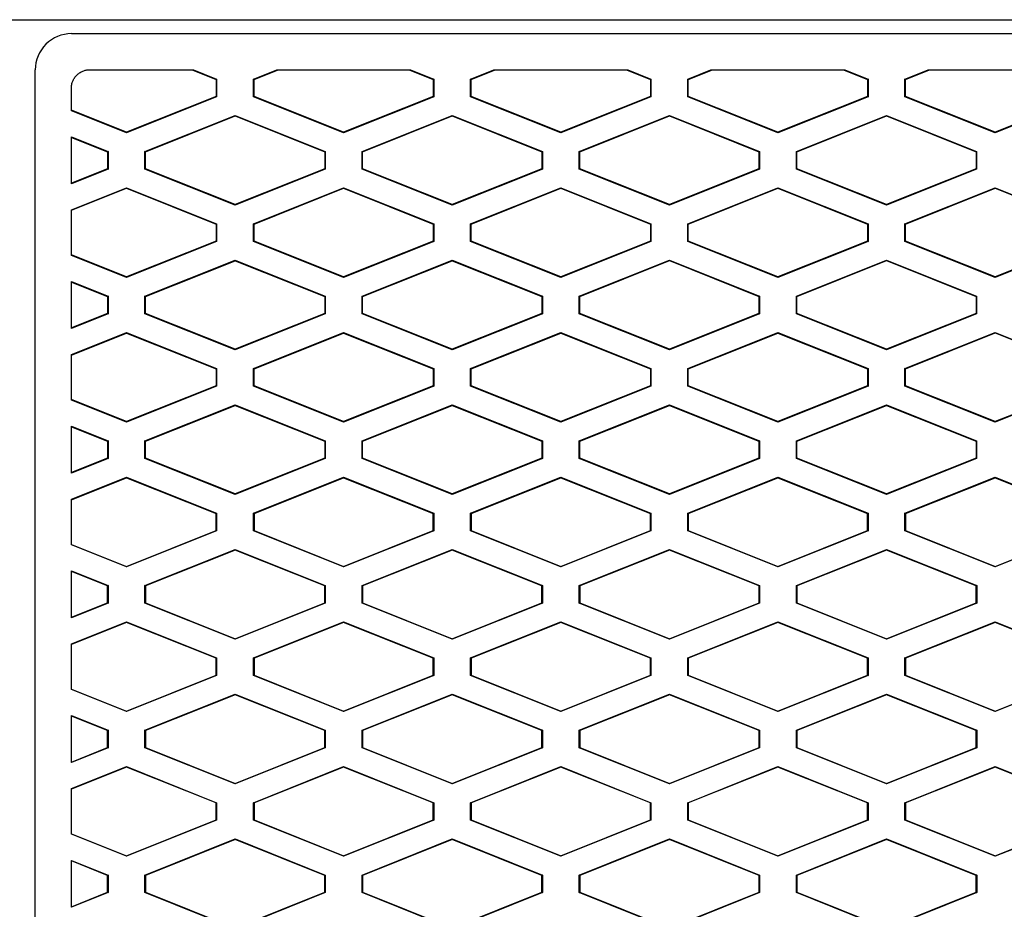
# Model space of a CAD drawing. Header units: millimetres. Extents: x -1263 to 1500, y -1080 to 1468.
# Tile 106 of 166: x 281 to 309, y 336 to 360. Entities that reach past the tile are written whole.
import ezdxf

# ---------------------------------------------------------------- set-up
doc = ezdxf.new("R2010")
doc.units = ezdxf.units.MM

msp = doc.modelspace()

# ---------------------------------------------------------------- linework, layer by layer
at = {"color": 7, "linetype": 'Continuous', "lineweight": 25}
for p, q in [((279.836, 360.433), (336.881, 360.433)), ((336.929, 360.42), (279.884, 360.42)), ((282.884, 360.047), (333.929, 360.048)), ((281.884, 311.137), (281.884, 359.047)), ((283.384, 359.047), (286.254, 359.047)), ((286.217, 359.047), (286.881, 358.782)), ((286.254, 359.047), (286.895, 358.791)), ((287.914, 358.791), (288.555, 359.047)), ((287.928, 358.782), (288.593, 359.047)), ((288.555, 359.047), (292.254, 359.048)), ((292.217, 359.048), (292.881, 358.782)), ((292.254, 359.048), (292.895, 358.791)), ((293.914, 358.791), (294.555, 359.048)), ((293.928, 358.782), (294.593, 359.048)), ((294.555, 359.048), (298.254, 359.048)), ((298.217, 359.048), (298.881, 358.782)), ((298.254, 359.048), (298.895, 358.791)), ((299.914, 358.791), (300.555, 359.048)), ((299.928, 358.782), (300.593, 359.048)), ((300.555, 359.048), (304.254, 359.048)), ((304.217, 359.048), (304.881, 358.782)), ((304.254, 359.048), (304.895, 358.791)), ((305.914, 358.791), (306.555, 359.048)), ((305.928, 358.782), (306.593, 359.048)), ((306.555, 359.048), (310.254, 359.048)), ((286.895, 358.791), (286.881, 358.782)), ((286.881, 358.782), (286.881, 358.313)), ((286.895, 358.791), (286.895, 358.304)), ((287.914, 358.304), (287.914, 358.791)), ((287.928, 358.782), (287.914, 358.791)), ((287.928, 358.313), (287.928, 358.782)), ((292.895, 358.791), (292.881, 358.782)), ((292.881, 358.782), (292.881, 358.313)), ((292.895, 358.791), (292.895, 358.304)), ((293.914, 358.304), (293.914, 358.791)), ((293.928, 358.782), (293.914, 358.791)), ((293.928, 358.313), (293.928, 358.782)), ((298.895, 358.791), (298.881, 358.782)), ((298.881, 358.782), (298.881, 358.313)), ((298.895, 358.791), (298.895, 358.304)), ((299.914, 358.304), (299.914, 358.791)), ((299.928, 358.782), (299.914, 358.791)), ((299.928, 358.313), (299.928, 358.782)), ((304.895, 358.791), (304.881, 358.782)), ((304.881, 358.782), (304.881, 358.313)), ((304.895, 358.791), (304.895, 358.304)), ((305.914, 358.304), (305.914, 358.791)), ((305.928, 358.782), (305.914, 358.791)), ((305.928, 358.314), (305.928, 358.782)), ((282.884, 357.916), (282.884, 358.547)), ((286.881, 358.313), (284.405, 357.323)), ((286.895, 358.304), (284.405, 357.308)), ((286.881, 358.313), (286.895, 358.304)), ((287.928, 358.313), (287.914, 358.304)), ((290.405, 357.308), (287.914, 358.304)), ((290.405, 357.323), (287.928, 358.313)), ((292.881, 358.313), (290.405, 357.323)), ((292.895, 358.304), (290.405, 357.308)), ((292.881, 358.313), (292.895, 358.304)), ((293.928, 358.313), (293.914, 358.304)), ((296.405, 357.308), (293.914, 358.304)), ((296.405, 357.323), (293.928, 358.313)), ((298.881, 358.313), (296.405, 357.323)), ((298.895, 358.304), (296.405, 357.308)), ((298.881, 358.313), (298.895, 358.304)), ((299.928, 358.313), (299.914, 358.304)), ((302.405, 357.308), (299.914, 358.304)), ((302.405, 357.323), (299.928, 358.313)), ((304.881, 358.313), (302.405, 357.323)), ((304.895, 358.304), (302.405, 357.308)), ((304.881, 358.313), (304.895, 358.304)), ((305.928, 358.314), (305.914, 358.304)), ((308.405, 357.308), (305.914, 358.304)), ((308.405, 357.323), (305.928, 358.314)), ((310.881, 358.314), (308.405, 357.323)), ((310.895, 358.304), (308.405, 357.308)), ((284.405, 357.323), (282.884, 357.931)), ((284.405, 357.308), (282.884, 357.916)), ((284.914, 356.791), (287.405, 357.787)), ((284.928, 356.782), (287.405, 357.772)), ((287.405, 357.787), (289.895, 356.791)), ((287.405, 357.772), (287.405, 357.787)), ((287.405, 357.772), (289.881, 356.782)), ((290.914, 356.791), (293.405, 357.787)), ((290.928, 356.782), (293.405, 357.772)), ((293.405, 357.787), (295.895, 356.791)), ((293.405, 357.772), (293.405, 357.787)), ((293.405, 357.772), (295.881, 356.782)), ((296.914, 356.791), (299.405, 357.788)), ((296.928, 356.782), (299.405, 357.773)), ((299.405, 357.788), (301.895, 356.791)), ((299.405, 357.773), (299.405, 357.788)), ((299.405, 357.773), (301.881, 356.782)), ((302.914, 356.791), (305.405, 357.788)), ((302.928, 356.782), (305.405, 357.773)), ((305.405, 357.788), (307.895, 356.791)), ((305.405, 357.773), (305.405, 357.788)), ((305.405, 357.773), (307.881, 356.782)), ((284.405, 357.323), (284.405, 357.308)), ((290.405, 357.323), (290.405, 357.308)), ((296.405, 357.323), (296.405, 357.308)), ((302.405, 357.323), (302.405, 357.308)), ((308.405, 357.323), (308.405, 357.308)), ((282.884, 357.196), (283.895, 356.791)), ((282.884, 355.899), (282.884, 357.196)), ((282.884, 357.181), (283.881, 356.782)), ((283.895, 356.791), (283.881, 356.782)), ((283.881, 356.782), (283.881, 356.313)), ((283.895, 356.791), (283.895, 356.304)), ((284.914, 356.304), (284.914, 356.791)), ((284.928, 356.782), (284.914, 356.791)), ((284.928, 356.313), (284.928, 356.782)), ((289.881, 356.782), (289.895, 356.791)), ((289.881, 356.782), (289.881, 356.313)), ((289.895, 356.791), (289.895, 356.304)), ((290.914, 356.304), (290.914, 356.791)), ((290.928, 356.782), (290.914, 356.791)), ((290.928, 356.313), (290.928, 356.782)), ((295.881, 356.782), (295.895, 356.791)), ((295.881, 356.782), (295.881, 356.313)), ((295.895, 356.791), (295.895, 356.304)), ((296.914, 356.304), (296.914, 356.791)), ((296.928, 356.782), (296.914, 356.791)), ((296.928, 356.313), (296.928, 356.782)), ((301.881, 356.782), (301.895, 356.791)), ((301.881, 356.782), (301.881, 356.314)), ((301.895, 356.791), (301.895, 356.304)), ((302.914, 356.304), (302.914, 356.791)), ((302.928, 356.782), (302.914, 356.791)), ((302.928, 356.314), (302.928, 356.782)), ((307.881, 356.782), (307.895, 356.791)), ((307.881, 356.782), (307.881, 356.314)), ((307.895, 356.791), (307.895, 356.304)), ((283.881, 356.313), (282.884, 355.914)), ((283.895, 356.304), (282.884, 355.899)), ((283.881, 356.313), (283.895, 356.304)), ((284.928, 356.313), (284.914, 356.304)), ((287.405, 355.308), (284.914, 356.304)), ((287.405, 355.323), (284.928, 356.313)), ((289.881, 356.313), (287.405, 355.323)), ((289.895, 356.304), (287.405, 355.308)), ((289.881, 356.313), (289.895, 356.304)), ((290.928, 356.313), (290.914, 356.304)), ((293.405, 355.308), (290.914, 356.304)), ((293.405, 355.323), (290.928, 356.313)), ((295.881, 356.313), (293.405, 355.323)), ((295.895, 356.304), (293.405, 355.308)), ((295.881, 356.313), (295.895, 356.304)), ((296.928, 356.313), (296.914, 356.304)), ((299.405, 355.308), (296.914, 356.304)), ((299.405, 355.323), (296.928, 356.313)), ((301.881, 356.314), (299.405, 355.323)), ((301.895, 356.304), (299.405, 355.308)), ((301.881, 356.314), (301.895, 356.304)), ((302.928, 356.314), (302.914, 356.304)), ((305.405, 355.308), (302.914, 356.304)), ((305.405, 355.323), (302.928, 356.314)), ((307.881, 356.314), (305.405, 355.323)), ((307.895, 356.304), (305.405, 355.308)), ((307.881, 356.314), (307.895, 356.304)), ((282.884, 355.179), (284.405, 355.787)), ((282.884, 355.164), (284.405, 355.772)), ((284.405, 355.787), (286.895, 354.791)), ((284.405, 355.787), (284.405, 355.772)), ((284.405, 355.772), (286.881, 354.782)), ((287.914, 354.791), (290.405, 355.787)), ((287.928, 354.782), (290.405, 355.772)), ((290.405, 355.787), (292.895, 354.791)), ((290.405, 355.787), (290.405, 355.772)), ((290.405, 355.772), (292.881, 354.782)), ((293.914, 354.791), (296.405, 355.787)), ((293.928, 354.782), (296.405, 355.772)), ((296.405, 355.787), (298.895, 354.791)), ((296.405, 355.787), (296.405, 355.772)), ((296.405, 355.772), (298.881, 354.782)), ((299.914, 354.791), (302.405, 355.788)), ((299.928, 354.782), (302.405, 355.772)), ((302.405, 355.788), (304.895, 354.791)), ((302.405, 355.788), (302.405, 355.772)), ((302.405, 355.772), (304.881, 354.782)), ((305.914, 354.791), (308.405, 355.788)), ((305.928, 354.782), (308.405, 355.773)), ((308.405, 355.788), (310.895, 354.791)), ((308.405, 355.773), (308.405, 355.788)), ((308.405, 355.773), (310.881, 354.782)), ((287.405, 355.308), (287.405, 355.323)), ((293.405, 355.308), (293.405, 355.323)), ((299.405, 355.308), (299.405, 355.323)), ((305.405, 355.308), (305.405, 355.323)), ((282.884, 353.916), (282.884, 355.179)), ((286.881, 354.782), (286.895, 354.791)), ((286.881, 354.782), (286.881, 354.313)), ((286.895, 354.791), (286.895, 354.304)), ((287.914, 354.304), (287.914, 354.791)), ((287.928, 354.782), (287.914, 354.791)), ((287.928, 354.313), (287.928, 354.782)), ((292.881, 354.782), (292.895, 354.791)), ((292.881, 354.782), (292.881, 354.313)), ((292.895, 354.791), (292.895, 354.304)), ((293.914, 354.304), (293.914, 354.791)), ((293.928, 354.782), (293.914, 354.791)), ((293.928, 354.313), (293.928, 354.782)), ((298.881, 354.782), (298.895, 354.791)), ((298.881, 354.782), (298.881, 354.313)), ((298.895, 354.791), (298.895, 354.304)), ((299.914, 354.304), (299.914, 354.791)), ((299.928, 354.782), (299.914, 354.791)), ((299.928, 354.313), (299.928, 354.782)), ((304.881, 354.782), (304.895, 354.791)), ((304.881, 354.782), (304.881, 354.313)), ((304.895, 354.791), (304.895, 354.304)), ((305.914, 354.304), (305.914, 354.791)), ((305.928, 354.782), (305.914, 354.791)), ((305.928, 354.314), (305.928, 354.782)), ((286.881, 354.313), (284.405, 353.323)), ((286.895, 354.304), (284.405, 353.308)), ((286.881, 354.313), (286.895, 354.304)), ((287.928, 354.313), (287.914, 354.304)), ((290.405, 353.308), (287.914, 354.304)), ((290.405, 353.323), (287.928, 354.313)), ((292.881, 354.313), (290.405, 353.323)), ((292.895, 354.304), (290.405, 353.308)), ((292.881, 354.313), (292.895, 354.304)), ((293.928, 354.313), (293.914, 354.304)), ((296.405, 353.308), (293.914, 354.304)), ((296.405, 353.323), (293.928, 354.313)), ((298.881, 354.313), (296.405, 353.323)), ((298.895, 354.304), (296.405, 353.308)), ((298.881, 354.313), (298.895, 354.304)), ((299.928, 354.313), (299.914, 354.304)), ((302.405, 353.308), (299.914, 354.304)), ((302.405, 353.323), (299.928, 354.313)), ((304.881, 354.313), (302.405, 353.323)), ((304.895, 354.304), (302.405, 353.308)), ((304.881, 354.313), (304.895, 354.304)), ((305.928, 354.314), (305.914, 354.304)), ((308.405, 353.308), (305.914, 354.304)), ((308.405, 353.323), (305.928, 354.314)), ((310.881, 354.314), (308.405, 353.323)), ((310.895, 354.304), (308.405, 353.308)), ((284.405, 353.323), (282.884, 353.931)), ((284.405, 353.308), (282.884, 353.916)), ((284.914, 352.791), (287.405, 353.787)), ((284.928, 352.782), (287.405, 353.772)), ((287.405, 353.787), (289.895, 352.791)), ((287.405, 353.772), (287.405, 353.787)), ((287.405, 353.772), (289.881, 352.782)), ((290.914, 352.791), (293.405, 353.787)), ((290.928, 352.782), (293.405, 353.772)), ((293.405, 353.787), (295.895, 352.791)), ((293.405, 353.772), (293.405, 353.787)), ((293.405, 353.772), (295.881, 352.782)), ((296.914, 352.791), (299.405, 353.788)), ((296.928, 352.782), (299.405, 353.773)), ((299.405, 353.788), (301.895, 352.791)), ((299.405, 353.773), (299.405, 353.788)), ((299.405, 353.773), (301.881, 352.782)), ((302.914, 352.791), (305.405, 353.788)), ((302.928, 352.782), (305.405, 353.773)), ((305.405, 353.788), (307.895, 352.791)), ((305.405, 353.773), (305.405, 353.788)), ((305.405, 353.773), (307.881, 352.782)), ((282.884, 353.196), (283.895, 352.791)), ((282.884, 351.899), (282.884, 353.196)), ((282.884, 353.181), (283.881, 352.782)), ((284.405, 353.323), (284.405, 353.308)), ((290.405, 353.323), (290.405, 353.308)), ((296.405, 353.323), (296.405, 353.308)), ((302.405, 353.323), (302.405, 353.308)), ((308.405, 353.323), (308.405, 353.308)), ((283.895, 352.791), (283.881, 352.782)), ((283.881, 352.782), (283.881, 352.313)), ((283.895, 352.791), (283.895, 352.304)), ((284.914, 352.304), (284.914, 352.791)), ((284.928, 352.782), (284.914, 352.791)), ((284.928, 352.313), (284.928, 352.782)), ((289.881, 352.782), (289.895, 352.791)), ((289.881, 352.782), (289.881, 352.313)), ((289.895, 352.791), (289.895, 352.304)), ((290.914, 352.304), (290.914, 352.791)), ((290.928, 352.782), (290.914, 352.791)), ((290.928, 352.313), (290.928, 352.782)), ((295.895, 352.791), (295.881, 352.782)), ((295.881, 352.782), (295.881, 352.313)), ((295.895, 352.791), (295.895, 352.304)), ((296.914, 352.304), (296.914, 352.791)), ((296.928, 352.782), (296.914, 352.791)), ((296.928, 352.313), (296.928, 352.782)), ((301.895, 352.791), (301.881, 352.782)), ((301.881, 352.782), (301.881, 352.314)), ((301.895, 352.791), (301.895, 352.304)), ((302.914, 352.304), (302.914, 352.791)), ((302.928, 352.782), (302.914, 352.791)), ((302.928, 352.314), (302.928, 352.782)), ((307.895, 352.791), (307.881, 352.782)), ((307.881, 352.782), (307.881, 352.314)), ((307.895, 352.791), (307.895, 352.304)), ((283.881, 352.313), (282.884, 351.914)), ((283.895, 352.304), (282.884, 351.899)), ((283.881, 352.313), (283.895, 352.304)), ((284.928, 352.313), (284.914, 352.304)), ((287.405, 351.308), (284.914, 352.304)), ((287.405, 351.323), (284.928, 352.313)), ((289.881, 352.313), (287.405, 351.323)), ((289.895, 352.304), (287.405, 351.308)), ((289.881, 352.313), (289.895, 352.304)), ((290.914, 352.304), (290.928, 352.313)), ((293.405, 351.308), (290.914, 352.304)), ((293.405, 351.323), (290.928, 352.313)), ((295.881, 352.313), (293.405, 351.323)), ((295.895, 352.304), (293.405, 351.308)), ((295.881, 352.313), (295.895, 352.304)), ((296.914, 352.304), (296.928, 352.313)), ((299.405, 351.308), (296.914, 352.304)), ((299.405, 351.323), (296.928, 352.313)), ((301.881, 352.314), (299.405, 351.323)), ((301.895, 352.304), (299.405, 351.308)), ((301.881, 352.314), (301.895, 352.304)), ((302.914, 352.304), (302.928, 352.314)), ((305.405, 351.308), (302.914, 352.304)), ((305.405, 351.323), (302.928, 352.314)), ((307.881, 352.314), (305.405, 351.323)), ((307.895, 352.304), (305.405, 351.308)), ((307.881, 352.314), (307.895, 352.304)), ((282.884, 351.179), (284.405, 351.787)), ((282.884, 351.164), (284.405, 351.772)), ((284.405, 351.787), (286.895, 350.791)), ((284.405, 351.787), (284.405, 351.772)), ((284.405, 351.772), (286.881, 350.782)), ((287.914, 350.791), (290.405, 351.787)), ((287.928, 350.782), (290.405, 351.772)), ((290.405, 351.787), (292.895, 350.791)), ((290.405, 351.787), (290.405, 351.772)), ((290.405, 351.772), (292.881, 350.782)), ((293.914, 350.791), (296.405, 351.787)), ((293.928, 350.782), (296.405, 351.772)), ((296.405, 351.787), (298.895, 350.791)), ((296.405, 351.787), (296.405, 351.772)), ((296.405, 351.772), (298.881, 350.782)), ((299.914, 350.791), (302.405, 351.788)), ((299.928, 350.782), (302.405, 351.772)), ((302.405, 351.788), (304.895, 350.791)), ((302.405, 351.788), (302.405, 351.772)), ((302.405, 351.772), (304.881, 350.782)), ((305.914, 350.791), (308.405, 351.788)), ((305.928, 350.782), (308.405, 351.773)), ((308.405, 351.788), (310.895, 350.791)), ((308.405, 351.773), (308.405, 351.788)), ((308.405, 351.773), (310.881, 350.782)), ((287.405, 351.308), (287.405, 351.323)), ((293.405, 351.323), (293.405, 351.308)), ((299.405, 351.323), (299.405, 351.308)), ((305.405, 351.323), (305.405, 351.308)), ((282.884, 349.916), (282.884, 351.179)), ((286.881, 350.782), (286.895, 350.791)), ((286.881, 350.782), (286.881, 350.313)), ((286.895, 350.791), (286.895, 350.304)), ((287.914, 350.304), (287.914, 350.791)), ((287.928, 350.782), (287.914, 350.791)), ((287.928, 350.313), (287.928, 350.782)), ((292.881, 350.782), (292.895, 350.791)), ((292.881, 350.782), (292.881, 350.313)), ((292.895, 350.791), (292.895, 350.304)), ((293.914, 350.304), (293.914, 350.791)), ((293.928, 350.782), (293.914, 350.791)), ((293.928, 350.313), (293.928, 350.782)), ((298.881, 350.782), (298.895, 350.791)), ((298.881, 350.782), (298.881, 350.313)), ((298.895, 350.791), (298.895, 350.304)), ((299.914, 350.304), (299.914, 350.791)), ((299.928, 350.782), (299.914, 350.791)), ((299.928, 350.313), (299.928, 350.782)), ((304.881, 350.782), (304.895, 350.791)), ((304.881, 350.782), (304.881, 350.313)), ((304.895, 350.791), (304.895, 350.304)), ((305.914, 350.304), (305.914, 350.791)), ((305.928, 350.782), (305.914, 350.791)), ((305.928, 350.314), (305.928, 350.782)), ((286.881, 350.313), (284.405, 349.323)), ((286.895, 350.304), (284.405, 349.308)), ((286.881, 350.313), (286.895, 350.304)), ((287.928, 350.313), (287.914, 350.304)), ((290.405, 349.308), (287.914, 350.304)), ((290.405, 349.323), (287.928, 350.313)), ((292.881, 350.313), (290.405, 349.323)), ((292.895, 350.304), (290.405, 349.308)), ((292.881, 350.313), (292.895, 350.304)), ((293.928, 350.313), (293.914, 350.304)), ((296.405, 349.308), (293.914, 350.304)), ((296.405, 349.323), (293.928, 350.313)), ((298.881, 350.313), (296.405, 349.323)), ((298.895, 350.304), (296.405, 349.308)), ((298.881, 350.313), (298.895, 350.304)), ((299.928, 350.313), (299.914, 350.304)), ((302.405, 349.308), (299.914, 350.304)), ((302.405, 349.323), (299.928, 350.313)), ((304.881, 350.313), (302.405, 349.323)), ((304.895, 350.304), (302.405, 349.308)), ((304.881, 350.313), (304.895, 350.304)), ((305.928, 350.314), (305.914, 350.304)), ((308.405, 349.308), (305.914, 350.304)), ((308.405, 349.323), (305.928, 350.314)), ((310.881, 350.314), (308.405, 349.323)), ((310.895, 350.304), (308.405, 349.308)), ((284.405, 349.323), (282.884, 349.931)), ((284.405, 349.308), (282.884, 349.916)), ((284.914, 348.791), (287.405, 349.787)), ((284.928, 348.782), (287.405, 349.772)), ((287.405, 349.787), (289.895, 348.791)), ((287.405, 349.772), (287.405, 349.787)), ((287.405, 349.772), (289.881, 348.782)), ((290.914, 348.791), (293.405, 349.787)), ((290.928, 348.782), (293.405, 349.772)), ((293.405, 349.787), (295.895, 348.791)), ((293.405, 349.772), (293.405, 349.787)), ((293.405, 349.772), (295.881, 348.782)), ((296.914, 348.791), (299.405, 349.788)), ((296.928, 348.782), (299.405, 349.773)), ((299.405, 349.788), (301.895, 348.791)), ((299.405, 349.773), (299.405, 349.788)), ((299.405, 349.773), (301.881, 348.782)), ((302.914, 348.791), (305.405, 349.788)), ((302.928, 348.782), (305.405, 349.773)), ((305.405, 349.788), (307.895, 348.791)), ((305.405, 349.773), (305.405, 349.788)), ((305.405, 349.773), (307.881, 348.782)), ((282.884, 349.196), (283.895, 348.791)), ((282.884, 347.899), (282.884, 349.196)), ((282.884, 349.181), (283.881, 348.782)), ((284.405, 349.323), (284.405, 349.308)), ((290.405, 349.323), (290.405, 349.308)), ((296.405, 349.323), (296.405, 349.308)), ((302.405, 349.323), (302.405, 349.308)), ((308.405, 349.323), (308.405, 349.308)), ((283.895, 348.791), (283.881, 348.782)), ((283.881, 348.782), (283.881, 348.313)), ((283.895, 348.791), (283.895, 348.304)), ((284.914, 348.304), (284.914, 348.791)), ((284.928, 348.782), (284.914, 348.791)), ((284.928, 348.313), (284.928, 348.782)), ((289.881, 348.782), (289.895, 348.791)), ((289.881, 348.782), (289.881, 348.313)), ((289.895, 348.791), (289.895, 348.304)), ((290.914, 348.304), (290.914, 348.791)), ((290.928, 348.782), (290.914, 348.791)), ((290.928, 348.313), (290.928, 348.782)), ((295.895, 348.791), (295.881, 348.782)), ((295.881, 348.782), (295.881, 348.313)), ((295.895, 348.791), (295.895, 348.304)), ((296.914, 348.304), (296.914, 348.791)), ((296.928, 348.782), (296.914, 348.791)), ((296.928, 348.313), (296.928, 348.782)), ((301.895, 348.791), (301.881, 348.782)), ((301.881, 348.782), (301.881, 348.314)), ((301.895, 348.791), (301.895, 348.304)), ((302.914, 348.304), (302.914, 348.791)), ((302.928, 348.782), (302.914, 348.791)), ((302.928, 348.314), (302.928, 348.782)), ((307.895, 348.791), (307.881, 348.782)), ((307.881, 348.782), (307.881, 348.314)), ((307.895, 348.791), (307.895, 348.304)), ((283.881, 348.313), (282.884, 347.914)), ((283.895, 348.304), (282.884, 347.899)), ((283.881, 348.313), (283.895, 348.304)), ((284.928, 348.313), (284.914, 348.304)), ((287.405, 347.308), (284.914, 348.304)), ((287.405, 347.323), (284.928, 348.313)), ((289.881, 348.313), (287.405, 347.323)), ((289.895, 348.304), (287.405, 347.308)), ((289.881, 348.313), (289.895, 348.304)), ((290.914, 348.304), (290.928, 348.313)), ((293.405, 347.308), (290.914, 348.304)), ((293.405, 347.323), (290.928, 348.313)), ((295.881, 348.313), (293.405, 347.323)), ((295.895, 348.304), (293.405, 347.308)), ((295.881, 348.313), (295.895, 348.304)), ((296.914, 348.304), (296.928, 348.313)), ((299.405, 347.308), (296.914, 348.304)), ((299.405, 347.323), (296.928, 348.313)), ((301.881, 348.314), (299.405, 347.323)), ((301.895, 348.304), (299.405, 347.308)), ((301.881, 348.314), (301.895, 348.304)), ((302.914, 348.304), (302.928, 348.314)), ((305.405, 347.308), (302.914, 348.304)), ((305.405, 347.323), (302.928, 348.314)), ((307.881, 348.314), (305.405, 347.323)), ((307.895, 348.304), (305.405, 347.308)), ((307.881, 348.314), (307.895, 348.304)), ((282.884, 347.179), (284.405, 347.787)), ((282.884, 347.164), (284.405, 347.772)), ((284.405, 347.787), (286.895, 346.791)), ((284.405, 347.787), (284.405, 347.772)), ((284.405, 347.772), (286.882, 346.782)), ((287.914, 346.791), (290.405, 347.787)), ((287.928, 346.782), (290.405, 347.772)), ((290.405, 347.787), (292.895, 346.791)), ((290.405, 347.787), (290.405, 347.772)), ((290.405, 347.772), (292.882, 346.782)), ((293.914, 346.791), (296.405, 347.787)), ((293.928, 346.782), (296.405, 347.772)), ((296.405, 347.787), (298.895, 346.791)), ((296.405, 347.787), (296.405, 347.772)), ((296.405, 347.772), (298.882, 346.782)), ((299.914, 346.791), (302.405, 347.788)), ((299.928, 346.782), (302.405, 347.772)), ((302.405, 347.788), (304.895, 346.791)), ((302.405, 347.788), (302.405, 347.772)), ((302.405, 347.772), (304.882, 346.782)), ((305.914, 346.791), (308.405, 347.788)), ((305.928, 346.782), (308.405, 347.773)), ((308.405, 347.788), (310.895, 346.791)), ((308.405, 347.773), (308.405, 347.788)), ((308.405, 347.773), (310.882, 346.782)), ((282.884, 345.916), (282.884, 347.179)), ((287.405, 347.308), (287.405, 347.323)), ((293.405, 347.323), (293.405, 347.308)), ((299.405, 347.323), (299.405, 347.308)), ((305.405, 347.323), (305.405, 347.308)), ((286.882, 346.782), (286.895, 346.791)), ((286.882, 346.313), (286.882, 346.782)), ((286.895, 346.791), (286.895, 346.304)), ((287.914, 346.304), (287.914, 346.791)), ((287.928, 346.782), (287.914, 346.791)), ((287.928, 346.782), (287.928, 346.313)), ((292.882, 346.782), (292.895, 346.791)), ((292.882, 346.313), (292.882, 346.782)), ((292.895, 346.791), (292.895, 346.304)), ((293.914, 346.304), (293.914, 346.791)), ((293.928, 346.782), (293.914, 346.791)), ((293.928, 346.782), (293.928, 346.313)), ((298.882, 346.782), (298.895, 346.791)), ((298.882, 346.313), (298.882, 346.782)), ((298.895, 346.791), (298.895, 346.304)), ((299.914, 346.304), (299.914, 346.791)), ((299.928, 346.782), (299.914, 346.791)), ((299.928, 346.782), (299.928, 346.313)), ((304.882, 346.782), (304.895, 346.791)), ((304.882, 346.313), (304.882, 346.782)), ((304.895, 346.791), (304.895, 346.304)), ((305.914, 346.304), (305.914, 346.791)), ((305.928, 346.782), (305.914, 346.791)), ((305.928, 346.782), (305.928, 346.314)), ((284.405, 345.323), (286.882, 346.313)), ((286.895, 346.304), (284.405, 345.308)), ((286.882, 346.313), (286.895, 346.304)), ((287.928, 346.313), (287.914, 346.304)), ((290.405, 345.308), (287.914, 346.304)), ((287.928, 346.313), (290.405, 345.323)), ((290.405, 345.323), (292.882, 346.313)), ((292.895, 346.304), (290.405, 345.308)), ((292.882, 346.313), (292.895, 346.304)), ((293.928, 346.313), (293.914, 346.304)), ((296.405, 345.308), (293.914, 346.304)), ((293.928, 346.313), (296.405, 345.323)), ((296.405, 345.323), (298.882, 346.313)), ((298.895, 346.304), (296.405, 345.308)), ((298.882, 346.313), (298.895, 346.304)), ((299.928, 346.313), (299.914, 346.304)), ((302.405, 345.308), (299.914, 346.304)), ((299.928, 346.313), (302.405, 345.323)), ((302.405, 345.323), (304.882, 346.313)), ((304.895, 346.304), (302.405, 345.308)), ((304.882, 346.313), (304.895, 346.304)), ((305.928, 346.314), (305.914, 346.304)), ((308.405, 345.308), (305.914, 346.304)), ((305.928, 346.314), (308.405, 345.323)), ((308.405, 345.323), (310.882, 346.314)), ((310.895, 346.304), (308.405, 345.308)), ((282.884, 345.931), (284.405, 345.323)), ((284.405, 345.308), (282.884, 345.916)), ((284.914, 344.791), (287.405, 345.787)), ((287.405, 345.787), (289.896, 344.791)), ((287.405, 345.772), (287.405, 345.787)), ((290.914, 344.791), (293.405, 345.787)), ((293.405, 345.787), (295.896, 344.791)), ((293.405, 345.772), (293.405, 345.787)), ((296.914, 344.791), (299.405, 345.788)), ((299.405, 345.788), (301.896, 344.791)), ((299.405, 345.773), (299.405, 345.788)), ((302.914, 344.791), (305.405, 345.788)), ((305.405, 345.788), (307.896, 344.791)), ((305.405, 345.773), (305.405, 345.788)), ((287.405, 345.772), (284.928, 344.782)), ((289.882, 344.782), (287.405, 345.772)), ((293.405, 345.772), (290.928, 344.782)), ((295.882, 344.782), (293.405, 345.772)), ((299.405, 345.773), (296.928, 344.782)), ((301.882, 344.782), (299.405, 345.773)), ((305.405, 345.773), (302.928, 344.782)), ((307.882, 344.782), (305.405, 345.773)), ((284.405, 345.323), (284.405, 345.308)), ((290.405, 345.323), (290.405, 345.308)), ((296.405, 345.323), (296.405, 345.308)), ((302.405, 345.323), (302.405, 345.308)), ((308.405, 345.323), (308.405, 345.308)), ((282.884, 345.196), (283.896, 344.791)), ((282.884, 343.899), (282.884, 345.196)), ((283.882, 344.782), (282.884, 345.181)), ((283.896, 344.791), (283.882, 344.782)), ((283.882, 344.313), (283.882, 344.782)), ((283.896, 344.791), (283.896, 344.304)), ((284.914, 344.304), (284.914, 344.791)), ((284.928, 344.782), (284.914, 344.791)), ((284.928, 344.782), (284.928, 344.313)), ((289.882, 344.782), (289.896, 344.791)), ((289.882, 344.313), (289.882, 344.782)), ((289.896, 344.791), (289.896, 344.304)), ((290.914, 344.304), (290.914, 344.791)), ((290.928, 344.782), (290.914, 344.791)), ((290.928, 344.782), (290.928, 344.313)), ((295.896, 344.791), (295.882, 344.782)), ((295.882, 344.313), (295.882, 344.782)), ((295.896, 344.791), (295.896, 344.304)), ((296.914, 344.304), (296.914, 344.791)), ((296.928, 344.782), (296.914, 344.791)), ((296.928, 344.782), (296.928, 344.313)), ((301.896, 344.791), (301.882, 344.782)), ((301.882, 344.314), (301.882, 344.782)), ((301.896, 344.791), (301.896, 344.304)), ((302.914, 344.304), (302.914, 344.791)), ((302.928, 344.782), (302.914, 344.791)), ((302.928, 344.782), (302.928, 344.314)), ((307.896, 344.791), (307.882, 344.782)), ((307.882, 344.314), (307.882, 344.782)), ((307.896, 344.791), (307.896, 344.304)), ((282.884, 343.914), (283.882, 344.313)), ((283.896, 344.304), (282.884, 343.899)), ((283.882, 344.313), (283.896, 344.304)), ((284.928, 344.313), (284.914, 344.304)), ((287.405, 343.308), (284.914, 344.304)), ((284.928, 344.313), (287.405, 343.323)), ((287.405, 343.323), (289.882, 344.313)), ((289.896, 344.304), (287.405, 343.308)), ((289.882, 344.313), (289.896, 344.304)), ((290.914, 344.304), (290.928, 344.313)), ((293.405, 343.308), (290.914, 344.304)), ((290.928, 344.313), (293.405, 343.323)), ((293.405, 343.323), (295.882, 344.313)), ((295.896, 344.304), (293.405, 343.308)), ((295.882, 344.313), (295.896, 344.304)), ((296.914, 344.304), (296.928, 344.313)), ((299.405, 343.308), (296.914, 344.304)), ((296.928, 344.313), (299.405, 343.323)), ((299.405, 343.323), (301.882, 344.314)), ((301.896, 344.304), (299.405, 343.308)), ((301.882, 344.314), (301.896, 344.304)), ((302.914, 344.304), (302.928, 344.314)), ((305.405, 343.308), (302.914, 344.304)), ((302.928, 344.314), (305.405, 343.323)), ((305.405, 343.323), (307.882, 344.314)), ((307.896, 344.304), (305.405, 343.308)), ((307.882, 344.314), (307.896, 344.304)), ((282.884, 343.179), (284.405, 343.787)), ((284.405, 343.772), (282.884, 343.164)), ((284.405, 343.787), (286.896, 342.791)), ((284.405, 343.787), (284.405, 343.772)), ((286.882, 342.782), (284.405, 343.772)), ((287.914, 342.791), (290.405, 343.787)), ((290.405, 343.772), (287.928, 342.782)), ((290.405, 343.787), (292.896, 342.791)), ((290.405, 343.787), (290.405, 343.772)), ((292.882, 342.782), (290.405, 343.772)), ((293.914, 342.791), (296.405, 343.787)), ((296.405, 343.772), (293.928, 342.782)), ((296.405, 343.787), (298.896, 342.791)), ((296.405, 343.787), (296.405, 343.772)), ((298.882, 342.782), (296.405, 343.772)), ((299.914, 342.791), (302.405, 343.788)), ((302.405, 343.772), (299.928, 342.782)), ((302.405, 343.788), (304.896, 342.791)), ((302.405, 343.788), (302.405, 343.772)), ((304.882, 342.782), (302.405, 343.772)), ((305.914, 342.791), (308.405, 343.788)), ((308.405, 343.773), (305.928, 342.782)), ((308.405, 343.788), (310.896, 342.791)), ((308.405, 343.773), (308.405, 343.788)), ((310.882, 342.782), (308.405, 343.773)), ((282.884, 341.916), (282.884, 343.179)), ((287.405, 343.308), (287.405, 343.323)), ((293.405, 343.323), (293.405, 343.308)), ((299.405, 343.323), (299.405, 343.308)), ((305.405, 343.323), (305.405, 343.308)), ((286.882, 342.782), (286.896, 342.791)), ((286.882, 342.313), (286.882, 342.782)), ((286.896, 342.791), (286.896, 342.304)), ((287.914, 342.304), (287.914, 342.791)), ((287.928, 342.782), (287.914, 342.791)), ((287.928, 342.782), (287.928, 342.313)), ((292.882, 342.782), (292.896, 342.791)), ((292.882, 342.313), (292.882, 342.782)), ((292.896, 342.791), (292.896, 342.304)), ((293.914, 342.304), (293.914, 342.791)), ((293.928, 342.782), (293.914, 342.791)), ((293.928, 342.782), (293.928, 342.313)), ((298.882, 342.782), (298.896, 342.791)), ((298.882, 342.313), (298.882, 342.782)), ((298.896, 342.791), (298.896, 342.304)), ((299.914, 342.304), (299.914, 342.791)), ((299.928, 342.782), (299.914, 342.791)), ((299.928, 342.782), (299.928, 342.313)), ((304.882, 342.782), (304.896, 342.791)), ((304.882, 342.313), (304.882, 342.782)), ((304.896, 342.791), (304.896, 342.304)), ((305.914, 342.304), (305.914, 342.791)), ((305.928, 342.782), (305.914, 342.791)), ((305.928, 342.782), (305.928, 342.314)), ((284.405, 341.323), (286.882, 342.313)), ((286.896, 342.304), (284.405, 341.308)), ((286.882, 342.313), (286.896, 342.304)), ((287.928, 342.313), (287.914, 342.304)), ((290.405, 341.308), (287.914, 342.304)), ((287.928, 342.313), (290.405, 341.323)), ((290.405, 341.323), (292.882, 342.313)), ((292.896, 342.304), (290.405, 341.308)), ((292.882, 342.313), (292.896, 342.304)), ((293.928, 342.313), (293.914, 342.304)), ((296.405, 341.308), (293.914, 342.304)), ((293.928, 342.313), (296.405, 341.323)), ((296.405, 341.323), (298.882, 342.313)), ((298.896, 342.304), (296.405, 341.308)), ((298.882, 342.313), (298.896, 342.304)), ((299.928, 342.313), (299.914, 342.304)), ((302.405, 341.308), (299.914, 342.304)), ((299.928, 342.313), (302.405, 341.323)), ((302.405, 341.323), (304.882, 342.313)), ((304.896, 342.304), (302.405, 341.308)), ((304.882, 342.313), (304.896, 342.304)), ((305.928, 342.314), (305.914, 342.304)), ((308.405, 341.308), (305.914, 342.304)), ((305.928, 342.314), (308.405, 341.323)), ((308.405, 341.323), (310.882, 342.314)), ((310.896, 342.304), (308.405, 341.308)), ((282.884, 341.931), (284.405, 341.323)), ((284.405, 341.308), (282.884, 341.916)), ((284.914, 340.791), (287.405, 341.787)), ((287.405, 341.772), (284.928, 340.782)), ((287.405, 341.787), (289.896, 340.791)), ((287.405, 341.772), (287.405, 341.787)), ((289.882, 340.782), (287.405, 341.772)), ((290.914, 340.791), (293.405, 341.787)), ((293.405, 341.772), (290.928, 340.782)), ((293.405, 341.787), (295.896, 340.791)), ((293.405, 341.772), (293.405, 341.787)), ((295.882, 340.782), (293.405, 341.772)), ((296.914, 340.791), (299.405, 341.788)), ((299.405, 341.773), (296.928, 340.782)), ((299.405, 341.788), (301.896, 340.791)), ((299.405, 341.773), (299.405, 341.788)), ((301.882, 340.782), (299.405, 341.773)), ((302.914, 340.791), (305.405, 341.788)), ((305.405, 341.773), (302.928, 340.782)), ((305.405, 341.788), (307.896, 340.791)), ((305.405, 341.773), (305.405, 341.788)), ((307.882, 340.782), (305.405, 341.773)), ((282.884, 341.196), (283.896, 340.791)), ((282.884, 339.899), (282.884, 341.196)), ((283.882, 340.782), (282.884, 341.181)), ((284.405, 341.323), (284.405, 341.308)), ((290.405, 341.323), (290.405, 341.308)), ((296.405, 341.323), (296.405, 341.308)), ((302.405, 341.323), (302.405, 341.308)), ((308.405, 341.323), (308.405, 341.308)), ((283.896, 340.791), (283.882, 340.782)), ((283.882, 340.313), (283.882, 340.782)), ((283.896, 340.791), (283.896, 340.304)), ((284.914, 340.304), (284.914, 340.791)), ((284.928, 340.782), (284.914, 340.791)), ((284.928, 340.782), (284.928, 340.313)), ((289.882, 340.782), (289.896, 340.791)), ((289.882, 340.313), (289.882, 340.782)), ((289.896, 340.791), (289.896, 340.304)), ((290.914, 340.304), (290.914, 340.791)), ((290.928, 340.782), (290.914, 340.791)), ((290.928, 340.782), (290.928, 340.313)), ((295.896, 340.791), (295.882, 340.782)), ((295.882, 340.313), (295.882, 340.782)), ((295.896, 340.791), (295.896, 340.304)), ((296.914, 340.304), (296.914, 340.791)), ((296.928, 340.782), (296.914, 340.791)), ((296.928, 340.782), (296.928, 340.313)), ((301.896, 340.791), (301.882, 340.782)), ((301.882, 340.314), (301.882, 340.782)), ((301.896, 340.791), (301.896, 340.304)), ((302.914, 340.304), (302.914, 340.791)), ((302.928, 340.782), (302.914, 340.791)), ((302.928, 340.782), (302.928, 340.314)), ((307.896, 340.791), (307.882, 340.782)), ((307.882, 340.314), (307.882, 340.782)), ((307.896, 340.791), (307.896, 340.304)), ((282.884, 339.914), (283.882, 340.313)), ((283.896, 340.304), (282.884, 339.899)), ((283.882, 340.313), (283.896, 340.304)), ((284.928, 340.313), (284.914, 340.304)), ((287.405, 339.308), (284.914, 340.304)), ((284.928, 340.313), (287.405, 339.323)), ((287.405, 339.323), (289.882, 340.313)), ((289.896, 340.304), (287.405, 339.308)), ((289.882, 340.313), (289.896, 340.304)), ((290.914, 340.304), (290.928, 340.313)), ((293.405, 339.308), (290.914, 340.304)), ((290.928, 340.313), (293.405, 339.323)), ((293.405, 339.323), (295.882, 340.313)), ((295.896, 340.304), (293.405, 339.308)), ((295.882, 340.313), (295.896, 340.304)), ((296.914, 340.304), (296.928, 340.313)), ((299.405, 339.308), (296.914, 340.304)), ((296.928, 340.313), (299.405, 339.323)), ((299.405, 339.323), (301.882, 340.314)), ((301.896, 340.304), (299.405, 339.308)), ((301.882, 340.314), (301.896, 340.304)), ((302.914, 340.304), (302.928, 340.314)), ((305.405, 339.308), (302.914, 340.304)), ((302.928, 340.314), (305.405, 339.323)), ((305.405, 339.323), (307.882, 340.314)), ((307.896, 340.304), (305.405, 339.308)), ((307.882, 340.314), (307.896, 340.304)), ((282.884, 339.179), (284.405, 339.787)), ((284.405, 339.772), (282.884, 339.164)), ((284.405, 339.787), (286.896, 338.791)), ((284.405, 339.787), (284.405, 339.772)), ((286.882, 338.782), (284.405, 339.772)), ((287.914, 338.791), (290.405, 339.787)), ((290.405, 339.772), (287.928, 338.782)), ((290.405, 339.787), (292.896, 338.791)), ((290.405, 339.787), (290.405, 339.772)), ((292.882, 338.782), (290.405, 339.772)), ((293.914, 338.791), (296.405, 339.787)), ((296.405, 339.772), (293.928, 338.782)), ((296.405, 339.787), (298.896, 338.791)), ((296.405, 339.787), (296.405, 339.772)), ((298.882, 338.782), (296.405, 339.772)), ((299.914, 338.791), (302.405, 339.788)), ((302.405, 339.772), (299.928, 338.782)), ((302.405, 339.788), (304.896, 338.791)), ((302.405, 339.788), (302.405, 339.772)), ((304.882, 338.782), (302.405, 339.772)), ((305.914, 338.791), (308.405, 339.788)), ((308.405, 339.773), (305.928, 338.782)), ((308.405, 339.788), (310.896, 338.791)), ((308.405, 339.773), (308.405, 339.788)), ((310.882, 338.782), (308.405, 339.773)), ((287.405, 339.308), (287.405, 339.323)), ((293.405, 339.323), (293.405, 339.308)), ((299.405, 339.323), (299.405, 339.308)), ((305.405, 339.323), (305.405, 339.308)), ((282.884, 337.916), (282.884, 339.179)), ((286.882, 338.782), (286.896, 338.791)), ((286.882, 338.313), (286.882, 338.782)), ((286.896, 338.791), (286.896, 338.304)), ((287.914, 338.304), (287.914, 338.791)), ((287.928, 338.782), (287.914, 338.791)), ((287.928, 338.782), (287.928, 338.313)), ((292.882, 338.782), (292.896, 338.791)), ((292.882, 338.313), (292.882, 338.782)), ((292.896, 338.791), (292.896, 338.304)), ((293.914, 338.304), (293.914, 338.791)), ((293.928, 338.782), (293.914, 338.791)), ((293.928, 338.782), (293.928, 338.313)), ((298.882, 338.782), (298.896, 338.791)), ((298.882, 338.313), (298.882, 338.782)), ((298.896, 338.791), (298.896, 338.304)), ((299.914, 338.304), (299.914, 338.791)), ((299.928, 338.782), (299.914, 338.791)), ((299.928, 338.782), (299.928, 338.313)), ((304.882, 338.782), (304.896, 338.791)), ((304.882, 338.313), (304.882, 338.782)), ((304.896, 338.791), (304.896, 338.304)), ((305.914, 338.304), (305.914, 338.791)), ((305.928, 338.782), (305.914, 338.791)), ((305.928, 338.782), (305.928, 338.314)), ((284.405, 337.323), (286.882, 338.313)), ((286.896, 338.304), (284.405, 337.308)), ((286.882, 338.313), (286.896, 338.304)), ((287.928, 338.313), (287.914, 338.304)), ((290.405, 337.308), (287.914, 338.304)), ((287.928, 338.313), (290.405, 337.323)), ((290.405, 337.323), (292.882, 338.313)), ((292.896, 338.304), (290.405, 337.308)), ((292.882, 338.313), (292.896, 338.304)), ((293.928, 338.313), (293.914, 338.304)), ((296.405, 337.308), (293.914, 338.304)), ((293.928, 338.313), (296.405, 337.323)), ((296.405, 337.323), (298.882, 338.313)), ((298.896, 338.304), (296.405, 337.308)), ((298.882, 338.313), (298.896, 338.304)), ((299.928, 338.313), (299.914, 338.304)), ((302.405, 337.308), (299.914, 338.304)), ((299.928, 338.313), (302.405, 337.323)), ((302.405, 337.323), (304.882, 338.313)), ((304.896, 338.304), (302.405, 337.308)), ((304.882, 338.313), (304.896, 338.304)), ((305.928, 338.314), (305.914, 338.304)), ((308.405, 337.308), (305.914, 338.304)), ((305.928, 338.314), (308.405, 337.323)), ((308.405, 337.323), (310.882, 338.314)), ((310.896, 338.304), (308.405, 337.308)), ((282.884, 337.931), (284.405, 337.323)), ((284.405, 337.308), (282.884, 337.916)), ((284.914, 336.791), (287.405, 337.787)), ((287.405, 337.772), (284.928, 336.782)), ((287.405, 337.787), (289.896, 336.791)), ((287.405, 337.772), (287.405, 337.787)), ((289.882, 336.782), (287.405, 337.772)), ((290.914, 336.791), (293.405, 337.787)), ((293.405, 337.772), (290.928, 336.782)), ((293.405, 337.787), (295.896, 336.791)), ((293.405, 337.772), (293.405, 337.787)), ((295.882, 336.782), (293.405, 337.772)), ((296.914, 336.791), (299.405, 337.788)), ((299.405, 337.773), (296.928, 336.782)), ((299.405, 337.788), (301.896, 336.791)), ((299.405, 337.773), (299.405, 337.788)), ((301.882, 336.782), (299.405, 337.773)), ((302.914, 336.791), (305.405, 337.788)), ((305.405, 337.773), (302.928, 336.782)), ((305.405, 337.788), (307.896, 336.791)), ((305.405, 337.773), (305.405, 337.788)), ((307.882, 336.782), (305.405, 337.773)), ((282.884, 337.196), (283.896, 336.791)), ((282.884, 335.899), (282.884, 337.196)), ((283.882, 336.782), (282.884, 337.181)), ((284.405, 337.323), (284.405, 337.308)), ((290.405, 337.323), (290.405, 337.308)), ((296.405, 337.323), (296.405, 337.308)), ((302.405, 337.323), (302.405, 337.308)), ((308.405, 337.323), (308.405, 337.308)), ((283.896, 336.791), (283.882, 336.782)), ((283.882, 336.313), (283.882, 336.782)), ((283.896, 336.791), (283.896, 336.304)), ((284.914, 336.304), (284.914, 336.791)), ((284.928, 336.782), (284.914, 336.791)), ((284.928, 336.782), (284.928, 336.313)), ((289.882, 336.782), (289.896, 336.791)), ((289.882, 336.313), (289.882, 336.782)), ((289.896, 336.791), (289.896, 336.304)), ((290.914, 336.304), (290.914, 336.791)), ((290.928, 336.782), (290.914, 336.791)), ((290.928, 336.782), (290.928, 336.313)), ((295.896, 336.791), (295.882, 336.782)), ((295.882, 336.313), (295.882, 336.782)), ((295.896, 336.791), (295.896, 336.304)), ((296.914, 336.304), (296.914, 336.791)), ((296.928, 336.782), (296.914, 336.791)), ((296.928, 336.782), (296.928, 336.313)), ((301.896, 336.791), (301.882, 336.782)), ((301.882, 336.314), (301.882, 336.782)), ((301.896, 336.791), (301.896, 336.304)), ((302.914, 336.304), (302.914, 336.791)), ((302.928, 336.782), (302.914, 336.791)), ((302.928, 336.782), (302.928, 336.314)), ((307.896, 336.791), (307.882, 336.782)), ((307.882, 336.314), (307.882, 336.782)), ((307.896, 336.791), (307.896, 336.304)), ((282.884, 335.914), (283.882, 336.313)), ((283.896, 336.304), (282.884, 335.899)), ((283.882, 336.313), (283.896, 336.304)), ((284.928, 336.313), (284.914, 336.304)), ((287.405, 335.308), (284.914, 336.304)), ((284.928, 336.313), (287.405, 335.323)), ((287.405, 335.323), (289.882, 336.313)), ((289.896, 336.304), (287.405, 335.308)), ((289.882, 336.313), (289.896, 336.304)), ((290.914, 336.304), (290.928, 336.313)), ((293.405, 335.308), (290.914, 336.304)), ((290.928, 336.313), (293.405, 335.323)), ((293.405, 335.323), (295.882, 336.313)), ((295.896, 336.304), (293.405, 335.308)), ((295.882, 336.313), (295.896, 336.304)), ((296.914, 336.304), (296.928, 336.313)), ((299.405, 335.308), (296.914, 336.304)), ((296.928, 336.313), (299.405, 335.323)), ((299.405, 335.323), (301.882, 336.314)), ((301.896, 336.304), (299.405, 335.308)), ((301.882, 336.314), (301.896, 336.304)), ((302.914, 336.304), (302.928, 336.314)), ((305.405, 335.308), (302.914, 336.304)), ((302.928, 336.314), (305.405, 335.323)), ((305.405, 335.323), (307.882, 336.314)), ((307.896, 336.304), (305.405, 335.308)), ((307.882, 336.314), (307.896, 336.304))]:
    msp.add_line(p, q, dxfattribs=at)
msp.add_arc((282.884, 359.047), 1, 90.0008, 180.0008, dxfattribs=at)
msp.add_open_spline([(282.884, 358.547), (282.884, 358.568), (282.886, 358.61), (282.898, 358.671), (282.921, 358.743), (282.962, 358.823), (283.026, 358.902), (283.106, 358.968), (283.195, 359.013), (283.289, 359.043), (283.352, 359.046), (283.384, 359.047)], degree=3, knots=[0, 0, 0, 0, 0.078945, 0.158572, 0.240103, 0.366992, 0.500035, 0.626644, 0.759972, 0.878318, 1, 1, 1, 1], dxfattribs=at)

doc.saveas('drawing.dxf')
